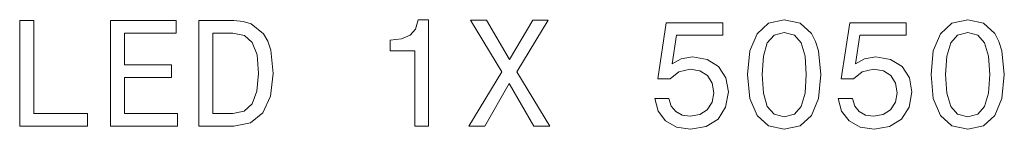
# Model space of a CAD drawing. Extents: x 0 to 420, y 0 to 297.
# Tile 18 of 25: x 289.24 to 321.84, y 91.51 to 95.13. Entities that reach past the tile are written whole.
import ezdxf

# ---------------------------------------------------------------- set-up
doc = ezdxf.new("R2010")
doc.units = 0

msp = doc.modelspace()

# ---------------------------------------------------------------- linework, layer by layer
at = {"color": 7, "lineweight": 13}
for points in [[(289.240936, 91.608353), (291.490234, 91.608353), (291.490234, 92.031982), (289.704926, 92.031982), (289.704926, 95.108353), (289.240936, 95.108353)], [(292.241669, 91.608353), (294.460693, 91.608353), (294.460693, 92.031982), (292.705627, 92.031982), (292.705627, 93.21714), (294.269043, 93.21714), (294.269043, 93.635727), (292.705627, 93.635727), (292.705627, 94.684723), (294.420349, 94.684723), (294.420349, 95.108353), (292.241669, 95.108353)], [(296.331726, 95.108353), (295.166748, 95.108353), (295.166748, 91.608353), (296.331726, 91.608353), (296.881439, 91.719307), (297.289917, 92.057198), (297.542084, 92.606911), (297.632874, 93.358353), (297.552185, 94.124924), (297.451324, 94.427521), (297.31012, 94.669594), (296.901611, 94.997398), (296.634308, 95.078094)], [(302.318024, 91.608353), (302.776978, 91.608353), (302.776978, 95.133568), (302.434021, 95.133568), (302.343262, 94.825935), (302.161682, 94.619156), (301.884308, 94.498123), (301.501038, 94.457779), (301.501038, 94.099709), (302.318024, 94.099709)], [(304.108368, 91.608353), (304.637909, 91.608353), (305.439789, 93.025497), (306.256775, 91.608353), (306.791382, 91.608353), (305.696991, 93.408783), (306.735901, 95.113396), (306.226532, 95.113396), (305.454926, 93.817284), (304.698425, 95.113396), (304.168884, 95.113396), (305.202759, 93.40374)], [(310.266174, 92.521179), (310.377106, 92.107635), (310.624237, 91.784866), (310.987335, 91.583138), (311.451324, 91.507484), (311.960693, 91.598267), (312.3591, 91.845383), (312.611267, 92.238754), (312.707092, 92.74308), (312.621338, 93.212097), (312.379272, 93.580254), (312.001038, 93.817284), (311.511841, 93.903023), (311.133606, 93.842499), (310.841095, 93.676079), (310.9823, 94.619156), (312.515442, 94.619156), (312.515442, 95.032707), (310.644409, 95.032707), (310.367035, 93.176796), (310.770477, 93.176796), (311.062988, 93.413826), (311.436188, 93.499565), (311.758942, 93.444084), (312.006073, 93.282707), (312.162415, 93.035583), (312.217896, 92.717865), (312.162415, 92.400139), (312.001038, 92.153023), (311.753906, 91.996681), (311.436188, 91.941208), (311.168884, 91.976509), (310.962128, 92.092499), (310.810822, 92.274055), (310.735168, 92.521179)], [(313.337494, 93.318008), (313.413147, 92.526222), (313.650177, 91.96138), (314.028412, 91.618439), (314.552887, 91.507484), (315.072357, 91.618439), (315.450592, 91.96138), (315.682587, 92.526222), (315.763275, 93.318008), (315.682587, 94.104752), (315.586761, 94.417427), (315.450592, 94.674637), (315.072357, 95.017578), (314.552887, 95.133568), (314.028412, 95.017578), (313.650177, 94.669594), (313.413147, 94.104752)], [(316.338196, 92.521179), (316.449158, 92.107635), (316.696259, 91.784866), (317.059387, 91.583138), (317.523376, 91.507484), (318.032715, 91.598267), (318.431152, 91.845383), (318.683289, 92.238754), (318.779114, 92.74308), (318.69339, 93.212097), (318.451324, 93.580254), (318.073059, 93.817284), (317.583893, 93.903023), (317.205627, 93.842499), (316.913116, 93.676079), (317.054352, 94.619156), (318.587494, 94.619156), (318.587494, 95.032707), (316.716431, 95.032707), (316.439056, 93.176796), (316.842529, 93.176796), (317.13504, 93.413826), (317.50824, 93.499565), (317.830994, 93.444084), (318.078125, 93.282707), (318.234467, 93.035583), (318.289917, 92.717865), (318.234467, 92.400139), (318.073059, 92.153023), (317.825958, 91.996681), (317.50824, 91.941208), (317.240936, 91.976509), (317.03418, 92.092499), (316.882874, 92.274055), (316.80722, 92.521179)], [(319.409515, 93.318008), (319.485168, 92.526222), (319.722198, 91.96138), (320.100464, 91.618439), (320.624939, 91.507484), (321.144409, 91.618439), (321.522644, 91.96138), (321.754639, 92.526222), (321.835327, 93.318008), (321.754639, 94.104752), (321.658813, 94.417427), (321.522644, 94.674637), (321.144409, 95.017578), (320.624939, 95.133568), (320.100464, 95.017578), (319.722198, 94.669594), (319.485168, 94.104752)], [(296.296417, 94.689766), (296.679688, 94.614113), (296.941956, 94.382126), (297.098297, 93.968582), (297.148712, 93.358353), (297.093262, 92.768295), (296.93692, 92.354752), (296.669617, 92.107635), (296.296417, 92.026939), (295.635742, 92.026939), (295.635742, 94.689766)], [(313.821625, 93.318008), (313.861969, 93.928238), (313.988068, 94.366997), (314.214996, 94.624207), (314.552887, 94.714981), (314.885742, 94.624207), (315.112701, 94.366997), (315.23877, 93.928238), (315.279114, 93.318008), (315.23877, 92.702736), (315.112701, 92.263969), (314.885742, 92.006767), (314.552887, 91.921036), (314.214996, 92.006767), (313.988068, 92.263969), (313.861969, 92.702736)], [(319.893677, 93.318008), (319.934021, 93.928238), (320.06012, 94.366997), (320.287048, 94.624207), (320.624939, 94.714981), (320.957794, 94.624207), (321.184753, 94.366997), (321.310822, 93.928238), (321.351166, 93.318008), (321.310822, 92.702736), (321.184753, 92.263969), (320.957794, 92.006767), (320.624939, 91.921036), (320.287048, 92.006767), (320.06012, 92.263969), (319.934021, 92.702736)]]:
    msp.add_lwpolyline(points, close=True, dxfattribs=at)

doc.saveas('drawing.dxf')
